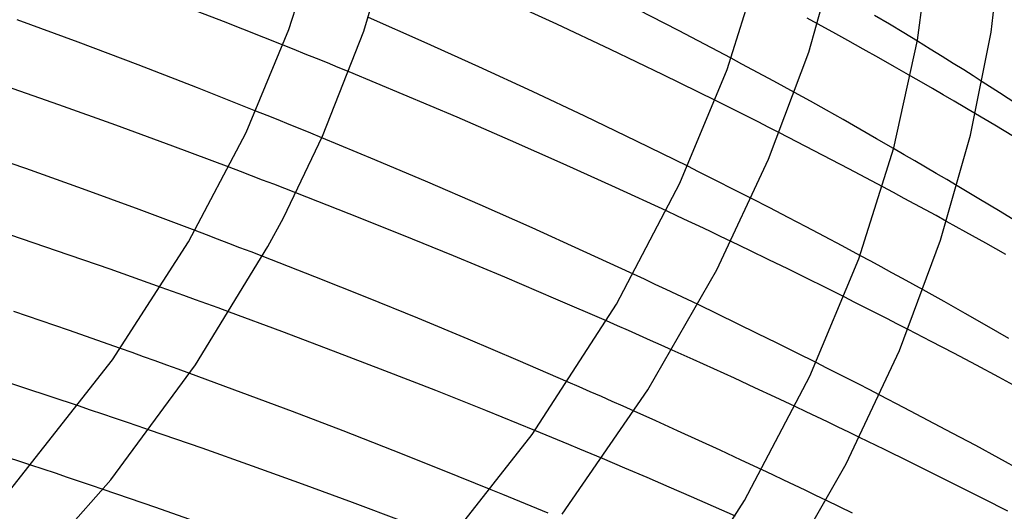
# Model space of a CAD drawing. Header units: millimetres. Extents: x -470 to 470, y -236 to 403.
# Tile 94 of 107: x 222 to 277, y 219 to 246. Entities that reach past the tile are written whole.
import ezdxf

# ---------------------------------------------------------------- set-up
doc = ezdxf.new("R2010")
doc.units = ezdxf.units.MM
doc.layers.add('HIDDEN', color=7, linetype='Continuous')
doc.layers.add('THICK', color=7, linetype='Continuous')

msp = doc.modelspace()

# ---------------------------------------------------------------- linework, layer by layer
at = {"layer": 'HIDDEN'}
for p, q in [((266.867, 246.007), (266.277, 246.329)), ((237.501, 244.566), (236.877, 244.816)), ((273.178, 244.597), (272.467, 245.034)), ((238.122, 244.315), (237.501, 244.566)), ((238.741, 244.064), (238.122, 244.315)), ((273.851, 244.182), (273.178, 244.597)), ((239.358, 243.814), (238.741, 244.064)), ((239.972, 243.563), (239.358, 243.814)), ((262.624, 243.754), (262.021, 244.076)), ((263.223, 243.432), (262.624, 243.754)), ((274.482, 243.789), (273.851, 244.182)), ((275.066, 243.423), (274.482, 243.789)), ((240.584, 243.312), (239.972, 243.563)), ((263.819, 243.111), (263.223, 243.432)), ((264.41, 242.791), (263.819, 243.111)), ((275.6, 243.085), (275.066, 243.423)), ((264.997, 242.471), (264.41, 242.791)), ((272.7, 242.728), (272.093, 243.078)), ((273.308, 242.376), (272.7, 242.728)), ((276.11, 242.761), (275.6, 243.085)), ((265.58, 242.152), (264.997, 242.471)), ((273.916, 242.022), (273.308, 242.376)), ((274.523, 241.667), (273.916, 242.022)), ((261.739, 241.406), (261.138, 241.706)), ((275.127, 241.313), (274.523, 241.667)), ((235.975, 240.868), (235.352, 241.118)), ((262.339, 241.105), (261.739, 241.406)), ((262.938, 240.804), (262.339, 241.105)), ((275.728, 240.959), (275.127, 241.313)), ((236.595, 240.618), (235.975, 240.868)), ((237.213, 240.368), (236.595, 240.618)), ((237.828, 240.118), (237.213, 240.368)), ((263.535, 240.502), (262.938, 240.804)), ((264.131, 240.199), (263.535, 240.502)), ((238.44, 239.868), (237.828, 240.118)), ((239.05, 239.617), (238.44, 239.868)), ((264.724, 239.896), (264.131, 240.199)), ((271.732, 238.665), (271.131, 239.014)), ((272.332, 238.315), (271.732, 238.665)), ((272.93, 237.964), (272.332, 238.315)), ((234.479, 237.721), (233.853, 237.958)), ((235.104, 237.482), (234.479, 237.721)), ((260.179, 237.713), (259.58, 238.013)), ((260.777, 237.413), (260.179, 237.713)), ((273.526, 237.614), (272.93, 237.964)), ((274.117, 237.265), (273.526, 237.614)), ((235.728, 237.244), (235.104, 237.482)), ((236.35, 237.004), (235.728, 237.244)), ((261.374, 237.112), (260.777, 237.413)), ((261.969, 236.811), (261.374, 237.112)), ((274.702, 236.918), (274.117, 237.265)), ((236.97, 236.765), (236.35, 237.004)), ((237.589, 236.525), (236.97, 236.765)), ((262.562, 236.509), (261.969, 236.811)), ((263.153, 236.207), (262.562, 236.509)), ((271.128, 236.541), (270.521, 236.867)), ((271.732, 236.216), (271.128, 236.541)), ((272.332, 235.891), (271.732, 236.216)), ((259.006, 235.221), (258.395, 235.506)), ((272.928, 235.567), (272.332, 235.891)), ((273.52, 235.244), (272.928, 235.567)), ((259.613, 234.936), (259.006, 235.221)), ((260.218, 234.651), (259.613, 234.936)), ((274.108, 234.921), (273.52, 235.244)), ((232.572, 234.166), (231.942, 234.405)), ((260.819, 234.366), (260.218, 234.651)), ((261.417, 234.081), (260.819, 234.366)), ((233.201, 233.927), (232.572, 234.166)), ((233.829, 233.687), (233.201, 233.927)), ((262.012, 233.797), (261.417, 234.081)), ((234.456, 233.447), (233.829, 233.687)), ((235.08, 233.207), (234.456, 233.447)), ((235.704, 232.966), (235.08, 233.207)), ((269.847, 232.688), (269.245, 233.012)), ((270.445, 232.365), (269.847, 232.688)), ((271.039, 232.042), (270.445, 232.365)), ((257.148, 231.674), (256.536, 231.959)), ((257.757, 231.388), (257.148, 231.674)), ((271.628, 231.719), (271.039, 232.042)), ((272.214, 231.398), (271.628, 231.719)), ((230.673, 230.99), (230.032, 231.22)), ((231.313, 230.759), (230.673, 230.99)), ((258.363, 231.103), (257.757, 231.388)), ((258.965, 230.818), (258.363, 231.103)), ((272.796, 231.076), (272.214, 231.398)), ((231.953, 230.528), (231.313, 230.759)), ((232.593, 230.296), (231.953, 230.528)), ((259.565, 230.533), (258.965, 230.818)), ((260.161, 230.249), (259.565, 230.533)), ((268.963, 230.378), (268.362, 230.681)), ((233.232, 230.063), (232.593, 230.296)), ((233.87, 229.83), (233.232, 230.063)), ((269.562, 230.075), (268.963, 230.378)), ((270.16, 229.772), (269.562, 230.075)), ((255.641, 229.062), (255.023, 229.333)), ((270.756, 229.468), (270.16, 229.772)), ((271.35, 229.163), (270.756, 229.468)), ((256.257, 228.79), (255.641, 229.062)), ((256.872, 228.518), (256.257, 228.79)), ((271.942, 228.859), (271.35, 229.163)), ((257.485, 228.246), (256.872, 228.518)), ((258.096, 227.973), (257.485, 228.246)), ((228.397, 227.556), (227.746, 227.787)), ((258.706, 227.7), (258.096, 227.973)), ((229.046, 227.324), (228.397, 227.556)), ((229.696, 227.091), (229.046, 227.324)), ((230.344, 226.857), (229.696, 227.091)), ((230.993, 226.622), (230.344, 226.857)), ((231.64, 226.386), (230.993, 226.622)), ((267.388, 226.692), (266.79, 226.994)), ((267.986, 226.39), (267.388, 226.692)), ((268.581, 226.087), (267.986, 226.39)), ((269.175, 225.783), (268.581, 226.087)), ((253.493, 225.636), (252.871, 225.908)), ((254.114, 225.364), (253.493, 225.636)), ((269.767, 225.48), (269.175, 225.783)), ((270.356, 225.175), (269.767, 225.48)), ((254.733, 225.091), (254.114, 225.364)), ((255.35, 224.817), (254.733, 225.091)), ((226.074, 224.336), (225.389, 224.565)), ((226.752, 224.108), (226.074, 224.336)), ((255.966, 224.544), (255.35, 224.817)), ((256.58, 224.27), (255.966, 224.544)), ((266.223, 224.237), (265.615, 224.524)), ((227.422, 223.882), (226.752, 224.108)), ((228.083, 223.657), (227.422, 223.882)), ((266.828, 223.95), (266.223, 224.237)), ((267.429, 223.664), (266.828, 223.95)), ((228.737, 223.434), (228.083, 223.657)), ((229.381, 223.214), (228.737, 223.434)), ((268.028, 223.377), (267.429, 223.664)), ((268.627, 223.09), (268.028, 223.377)), ((251.641, 222.924), (251.009, 223.183)), ((252.271, 222.663), (251.641, 222.924)), ((269.225, 222.801), (268.627, 223.09)), ((252.902, 222.402), (252.271, 222.663)), ((253.532, 222.139), (252.902, 222.402)), ((254.162, 221.875), (253.532, 222.139)), ((254.791, 221.611), (254.162, 221.875)), ((223.414, 221.01), (222.725, 221.24)), ((224.099, 220.782), (223.414, 221.01)), ((224.778, 220.554), (224.099, 220.782)), ((225.451, 220.328), (224.778, 220.554)), ((264.362, 220.692), (263.753, 220.98)), ((264.968, 220.405), (264.362, 220.692)), ((226.118, 220.102), (225.451, 220.328)), ((226.778, 219.877), (226.118, 220.102)), ((265.571, 220.118), (264.968, 220.405)), ((266.171, 219.832), (265.571, 220.118)), ((249.2, 219.602), (248.558, 219.864)), ((249.838, 219.34), (249.2, 219.602)), ((266.771, 219.544), (266.171, 219.832)), ((267.37, 219.255), (266.771, 219.544)), ((250.475, 219.077), (249.838, 219.34)), ((251.112, 218.814), (250.475, 219.077)), ((251.748, 218.549), (251.112, 218.814))]:
    msp.add_line(p, q, dxfattribs=at)
at = {"layer": 'THICK'}
for p, q in [((237.202, 245.691), (238.928, 251.165)), ((241.41, 245.596), (243.028, 251.038)), ((272.479, 245.101), (273.247, 250.963)), ((276.607, 245.537), (277.278, 251.173)), ((266.368, 244.428), (268.002, 250.164)), ((261.797, 243.453), (263.707, 249.508)), ((233.533, 246.14), (230.137, 247.455)), ((252.227, 245.994), (249.144, 247.411)), ((259.06, 245.635), (256.034, 247.191)), ((270.899, 245.987), (270.07, 246.487)), ((225.366, 244.983), (221.96, 246.242)), ((236.877, 244.816), (233.533, 246.14)), ((244.786, 244.987), (241.668, 246.361)), ((255.24, 244.577), (252.227, 245.994)), ((267.718, 245.541), (266.867, 246.007)), ((271.699, 245.502), (270.899, 245.987)), ((234.8, 239.91), (237.202, 245.691)), ((239.088, 239.7), (241.41, 245.596)), ((262.021, 244.076), (259.06, 245.635)), ((268.563, 245.074), (267.718, 245.541)), ((272.467, 245.034), (271.699, 245.502)), ((275.448, 239.754), (276.607, 245.537)), ((228.74, 243.706), (225.366, 244.983)), ((247.857, 243.602), (244.786, 244.987)), ((269.425, 244.594), (268.563, 245.074)), ((271.141, 239.051), (272.479, 245.101)), ((258.196, 243.155), (255.24, 244.577)), ((264.118, 238.411), (266.368, 244.428)), ((270.303, 244.099), (269.425, 244.594)), ((232.072, 242.417), (228.74, 243.706)), ((271.193, 243.593), (270.303, 244.099)), ((243.617, 242.05), (240.584, 243.312)), ((250.869, 242.214), (247.857, 243.602)), ((261.138, 241.706), (258.196, 243.155)), ((259.141, 237.059), (261.797, 243.453)), ((272.093, 243.078), (271.193, 243.593)), ((224.291, 241.47), (221.037, 242.613)), ((277.08, 242.138), (276.11, 242.761)), ((235.352, 241.118), (232.072, 242.417)), ((246.637, 240.767), (243.617, 242.05)), ((253.81, 240.828), (250.869, 242.214)), ((266.47, 241.662), (265.58, 242.152)), ((278.048, 241.51), (277.08, 242.138)), ((227.497, 240.318), (224.291, 241.47)), ((267.373, 241.158), (266.47, 241.662)), ((268.295, 240.639), (267.373, 241.158)), ((276.808, 240.32), (275.728, 240.959)), ((249.634, 239.466), (246.637, 240.767)), ((256.702, 239.433), (253.81, 240.828)), ((269.232, 240.107), (268.295, 240.639)), ((230.687, 239.146), (227.497, 240.318)), ((231.576, 233.77), (234.8, 239.91)), ((265.706, 239.392), (264.724, 239.896)), ((270.179, 239.564), (269.232, 240.107)), ((277.865, 239.689), (276.808, 240.32)), ((236.896, 235.126), (239.088, 239.7)), ((242.026, 238.38), (239.05, 239.617)), ((252.6, 238.153), (249.634, 239.466)), ((259.58, 238.013), (256.702, 239.433)), ((266.682, 238.888), (265.706, 239.392)), ((271.131, 239.014), (270.179, 239.564)), ((273.769, 233.862), (275.448, 239.754)), ((222.433, 237.885), (219.191, 239.019)), ((233.853, 237.958), (230.687, 239.146)), ((267.653, 238.382), (266.682, 238.888)), ((269.175, 232.82), (271.141, 239.051)), ((244.991, 237.121), (242.026, 238.38)), ((255.523, 236.831), (252.6, 238.153)), ((261.211, 232.211), (264.118, 238.411)), ((268.616, 237.877), (267.653, 238.382)), ((225.62, 236.743), (222.433, 237.885)), ((269.572, 237.371), (268.616, 237.877)), ((247.934, 235.844), (244.991, 237.121)), ((255.576, 230.27), (259.141, 237.059)), ((270.521, 236.867), (269.572, 237.371)), ((228.792, 235.582), (225.62, 236.743)), ((240.588, 235.349), (237.589, 236.525)), ((258.395, 235.506), (255.523, 236.831)), ((275.924, 236.189), (274.702, 236.918)), ((264.187, 235.675), (263.153, 236.207)), ((277.107, 235.479), (275.924, 236.189)), ((231.942, 234.405), (228.792, 235.582)), ((250.845, 234.556), (247.934, 235.844)), ((265.215, 235.142), (264.187, 235.675)), ((278.238, 234.794), (277.107, 235.479)), ((236.017, 233.518), (236.896, 235.126)), ((243.54, 234.167), (240.588, 235.349)), ((266.235, 234.609), (265.215, 235.142)), ((275.192, 234.321), (274.108, 234.921)), ((224.153, 233.277), (220.924, 234.369)), ((253.716, 233.259), (250.845, 234.556)), ((267.247, 234.076), (266.235, 234.609)), ((276.304, 233.698), (275.192, 234.321)), ((227.302, 227.157), (231.576, 233.77)), ((246.441, 232.982), (243.54, 234.167)), ((263.075, 233.286), (262.012, 233.797)), ((268.251, 233.544), (267.247, 234.076)), ((271.458, 227.681), (273.769, 233.862)), ((227.17, 232.233), (224.153, 233.277)), ((231.967, 226.868), (236.017, 233.518)), ((256.536, 231.959), (253.716, 233.259)), ((264.137, 232.771), (263.075, 233.286)), ((269.245, 233.012), (268.251, 233.544)), ((277.438, 233.055), (276.304, 233.698)), ((238.658, 231.81), (235.704, 232.966)), ((249.316, 231.784), (246.441, 232.982)), ((265.197, 232.252), (264.137, 232.771)), ((266.442, 226.241), (269.175, 232.82)), ((230.032, 231.22), (227.17, 232.233)), ((257.35, 225.474), (261.211, 232.211)), ((266.255, 231.731), (265.197, 232.252)), ((241.569, 230.649), (238.658, 231.81)), ((252.18, 230.566), (249.316, 231.784)), ((267.31, 231.207), (266.255, 231.731)), ((268.362, 230.681), (267.31, 231.207)), ((273.962, 230.426), (272.796, 231.076)), ((244.428, 229.485), (241.569, 230.649)), ((255.023, 229.333), (252.18, 230.566)), ((275.157, 229.751), (273.962, 230.426)), ((224.832, 228.812), (221.766, 229.866)), ((250.85, 222.96), (255.576, 230.27)), ((261.27, 229.715), (260.161, 230.249)), ((236.8, 228.745), (233.87, 229.83)), ((247.255, 228.311), (244.428, 229.485)), ((262.379, 229.178), (261.27, 229.715)), ((276.37, 229.057), (275.157, 229.751)), ((227.746, 227.787), (224.832, 228.812)), ((239.708, 227.648), (236.8, 228.745)), ((263.486, 228.636), (262.379, 229.178)), ((273.234, 228.189), (271.942, 228.859)), ((277.595, 228.351), (276.37, 229.057)), ((250.072, 227.117), (247.255, 228.311)), ((264.591, 228.092), (263.486, 228.636)), ((242.589, 226.541), (239.708, 227.648)), ((259.878, 227.172), (258.706, 227.7)), ((265.692, 227.544), (264.591, 228.092)), ((268.472, 221.311), (271.458, 227.681)), ((274.516, 227.519), (273.234, 228.189)), ((221.513, 219.808), (227.302, 227.157)), ((252.871, 225.908), (250.072, 227.117)), ((261.043, 226.643), (259.878, 227.172)), ((266.79, 226.994), (265.692, 227.544)), ((275.785, 226.849), (274.516, 227.519)), ((222.328, 225.579), (219.163, 226.608)), ((227.216, 220.419), (231.967, 226.868)), ((245.437, 225.426), (242.589, 226.541)), ((262.199, 226.114), (261.043, 226.643)), ((277.041, 226.179), (275.785, 226.849)), ((234.528, 225.323), (231.64, 226.386)), ((263.347, 225.584), (262.199, 226.114)), ((262.773, 219.257), (266.442, 226.241)), ((278.282, 225.511), (277.041, 226.179)), ((225.389, 224.565), (222.328, 225.579)), ((252.537, 218.486), (257.35, 225.474)), ((264.486, 225.054), (263.347, 225.584)), ((237.396, 224.247), (234.528, 225.323)), ((248.246, 224.306), (245.437, 225.426)), ((265.615, 224.524), (264.486, 225.054)), ((271.724, 224.466), (270.356, 225.175)), ((273.078, 223.755), (271.724, 224.466)), ((240.239, 223.161), (237.396, 224.247)), ((251.009, 223.183), (248.246, 224.306)), ((257.797, 223.723), (256.58, 224.27)), ((259.007, 223.175), (257.797, 223.723)), ((274.417, 223.045), (273.078, 223.755)), ((232.332, 222.19), (229.381, 223.214)), ((243.051, 222.067), (240.239, 223.161)), ((244.451, 214.838), (250.85, 222.96)), ((260.208, 222.626), (259.007, 223.175)), ((270.624, 222.12), (269.225, 222.801)), ((275.741, 222.337), (274.417, 223.045)), ((222.725, 221.24), (219.633, 222.256)), ((235.153, 221.19), (232.332, 222.19)), ((261.4, 222.077), (260.208, 222.626)), ((272.02, 221.434), (270.624, 222.12)), ((277.047, 221.63), (275.741, 222.337)), ((245.826, 220.967), (243.051, 222.067)), ((256.045, 221.081), (254.791, 221.611)), ((262.582, 221.528), (261.4, 222.077)), ((278.333, 220.927), (277.047, 221.63)), ((237.966, 220.174), (235.153, 221.19)), ((257.297, 220.547), (256.045, 221.081)), ((263.753, 220.98), (262.582, 221.528)), ((264.505, 214.389), (268.472, 221.311)), ((273.411, 220.744), (272.02, 221.434)), ((248.558, 219.864), (245.826, 220.967)), ((258.544, 220.01), (257.297, 220.547)), ((274.797, 220.049), (273.411, 220.744)), ((219.948, 212.236), (227.216, 220.419)), ((240.767, 219.144), (237.966, 220.174)), ((259.788, 219.471), (258.544, 220.01)), ((276.174, 219.351), (274.797, 220.049)), ((229.726, 218.863), (226.778, 219.877)), ((261.027, 218.929), (259.788, 219.471)), ((277.544, 218.651), (276.174, 219.351)), ((232.531, 217.878), (229.726, 218.863)), ((243.551, 218.102), (240.767, 219.144)), ((257.912, 211.737), (262.773, 219.257)), ((262.261, 218.386), (261.027, 218.929)), ((268.835, 218.542), (267.37, 219.255))]:
    msp.add_line(p, q, dxfattribs=at)

doc.saveas('drawing.dxf')
